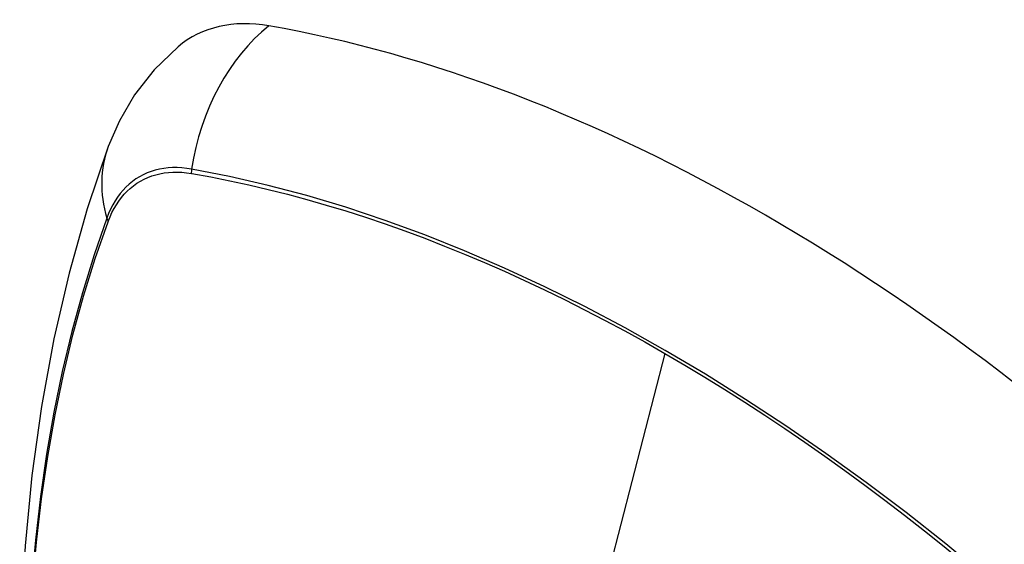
# Model space of a CAD drawing. Header units: inches. Extents: x 326.8 to 385.5, y 125.1 to 182.
# Tile 9 of 45: x 351.65 to 352.251, y 160.847 to 161.168. Entities that reach past the tile are written whole.
import ezdxf

# ---------------------------------------------------------------- set-up
doc = ezdxf.new("R2010")
doc.units = ezdxf.units.IN
doc.header["$MEASUREMENT"] = 0
doc.layers.add('Visible Edges(ANSI)', color=7, linetype='Continuous', lineweight=25)
doc.layers.add('Visible Tangent Edges(ANSI)', color=7, linetype='Continuous', lineweight=25)

msp = doc.modelspace()

# ---------------------------------------------------------------- linework, layer by layer
at = {"layer": 'Visible Edges(ANSI)', "flags": 128}
for points in [[(351.74693, 161.15123), (351.73231, 161.13716), (351.72037, 161.12186), (351.71111, 161.10607), (351.70429, 161.09034)], [(351.70429, 161.09034), (351.69145, 161.05229), (351.68039, 161.0131), (351.67109, 160.97287), (351.66353, 160.93165), (351.65769, 160.88951), (351.65354, 160.84651), (351.65107, 160.80272), (351.65025, 160.75819), (351.65106, 160.71299), (351.65349, 160.66719), (351.65751, 160.62083), (351.66311, 160.574), (351.67025, 160.52675), (351.67894, 160.47915), (351.68913, 160.43127), (351.7008, 160.38318)]]:
    msp.add_lwpolyline(points, dxfattribs=at)
at = {"layer": 'Visible Edges(ANSI)'}
for centre, major_axis, start_param, end_param in [((351.84381, 161.0036), (-0.08858, 0.15343), 5.834048, 6.381985), ((352.10561, 159.98761), (-0.64961, 1.12515), 5.161526, 5.834048)]:
    msp.add_ellipse(centre, major_axis=major_axis, ratio=0.57735, start_param=start_param, end_param=end_param, dxfattribs=at)
at = {"layer": 'Visible Tangent Edges(ANSI)'}
for p, q in [((351.75506, 161.07393), (351.75539, 161.07388)), ((351.70421, 161.04432), (351.70432, 161.04464)), ((352.04415, 160.96403), (351.99626, 160.77836))]:
    msp.add_line(p, q, dxfattribs=at)
at = {"layer": 'Visible Tangent Edges(ANSI)', "flags": 128}
for points in [[(351.75521, 161.0765), (351.75225, 161.07696), (351.74933, 161.07727), (351.74647, 161.07743), (351.74365, 161.07743), (351.74088, 161.07728), (351.73818, 161.07697), (351.73554, 161.07651), (351.73296, 161.07589), (351.73045, 161.07512), (351.72802, 161.0742), (351.72567, 161.07314), (351.72339, 161.07192), (351.7212, 161.07056), (351.7191, 161.06905), (351.71708, 161.0674), (351.71516, 161.06561), (351.71334, 161.06368), (351.71161, 161.06162), (351.70998, 161.05943), (351.70846, 161.05711), (351.70704, 161.05466), (351.70572, 161.05209), (351.70452, 161.0494), (351.70342, 161.0466)], [(352.26385, 160.80734), (352.23989, 160.82784), (352.21575, 160.84767), (352.19147, 160.8668), (352.16708, 160.88521), (352.1426, 160.90289), (352.11807, 160.9198), (352.09351, 160.93594), (352.06897, 160.95128), (352.04444, 160.96582), (352.01991, 160.97958), (351.99538, 160.99256), (351.97086, 161.00474), (351.94637, 161.01612), (351.92196, 161.02667), (351.89764, 161.03638), (351.87344, 161.04524), (351.8494, 161.05323), (351.82553, 161.06036), (351.80188, 161.06661), (351.77844, 161.07199), (351.75521, 161.0765)], [(351.70432, 161.04464), (351.70542, 161.04735), (351.70661, 161.04995), (351.70791, 161.05244), (351.70932, 161.05481), (351.71082, 161.05706), (351.71242, 161.05919), (351.71412, 161.06119), (351.71591, 161.06306), (351.71779, 161.0648), (351.71976, 161.06641), (351.72182, 161.06788), (351.72397, 161.06921), (351.72619, 161.0704), (351.72849, 161.07144), (351.73087, 161.07235), (351.73331, 161.07311), (351.73583, 161.07373), (351.73841, 161.0742), (351.74105, 161.07452), (351.74375, 161.0747), (351.74651, 161.07473), (351.74931, 161.07461), (351.75216, 161.07434), (351.75506, 161.07393)], [(351.75539, 161.07388), (351.76696, 161.07178), (351.77857, 161.06947), (351.79024, 161.06693), (351.80197, 161.06418), (351.81374, 161.06121), (351.82558, 161.05802), (351.83747, 161.05461), (351.8494, 161.05098), (351.86138, 161.04714), (351.87341, 161.04307), (351.88547, 161.03879), (351.89757, 161.0343), (351.9097, 161.02959), (351.92186, 161.02466), (351.93404, 161.01952), (351.94624, 161.01417), (351.95846, 161.00862), (351.97069, 161.00285), (351.98293, 160.99689), (351.99518, 160.99071), (352.00743, 160.98434), (352.01967, 160.97777), (352.03191, 160.971), (352.04415, 160.96403)], [(351.70342, 161.0466), (351.69566, 161.02416), (351.68854, 161.00106), (351.68207, 160.97732), (351.67626, 160.95297), (351.67113, 160.92803), (351.66667, 160.90254), (351.6629, 160.87652), (351.65981, 160.85001), (351.65742, 160.82303), (351.65571, 160.79564), (351.6547, 160.76786), (351.65437, 160.73969), (351.65473, 160.71114), (351.65577, 160.68221), (351.6575, 160.65292), (351.65992, 160.6233), (351.66301, 160.5934), (351.66678, 160.56323), (351.67122, 160.53282), (351.67634, 160.50217), (351.68212, 160.47132), (351.68856, 160.44028)], [(351.68932, 160.4399), (351.68286, 160.47087), (351.67706, 160.50166), (351.67192, 160.53226), (351.66746, 160.56261), (351.66368, 160.59272), (351.66057, 160.62257), (351.65815, 160.65213), (351.65641, 160.68136), (351.65536, 160.71023), (351.655, 160.73872), (351.65533, 160.76681), (351.65635, 160.79451), (351.65806, 160.82182), (351.66047, 160.84869), (351.66357, 160.8751), (351.66735, 160.90101), (351.67183, 160.92639), (351.67698, 160.95121), (351.6828, 160.97543), (351.68929, 160.99905), (351.69643, 161.02201), (351.70421, 161.04432)], [(352.04415, 160.96403), (352.05638, 160.95688), (352.0686, 160.94952), (352.08083, 160.94196), (352.09306, 160.93421), (352.1053, 160.92625), (352.11753, 160.91809), (352.12975, 160.90974), (352.14196, 160.90119), (352.15416, 160.89245), (352.16633, 160.88353), (352.17849, 160.87442), (352.19062, 160.86512), (352.20272, 160.85565), (352.21479, 160.846), (352.22682, 160.83618), (352.23881, 160.82618), (352.25075, 160.81602), (352.26265, 160.80569)]]:
    msp.add_lwpolyline(points, dxfattribs=at)
at = {"layer": 'Visible Tangent Edges(ANSI)'}
for centre, major_axis, ratio, start_param, end_param in [((351.84131, 161.06476), (-0.02022, -0.11637), 0.735518, 3.83087, 4.73923), ((351.81518, 161.04967), (-0.11089, 0.04067), 0.735518, 0, 0.496286), ((351.76238, 161.07552), (-0.00176, -0.00968), 0.735414, 4.744852, 5.008559), ((351.71274, 161.04686), (0.00925, -0.00336), 0.732421, 3.635219, 3.898926)]:
    msp.add_ellipse(centre, major_axis=major_axis, ratio=ratio, start_param=start_param, end_param=end_param, dxfattribs=at)

doc.saveas('drawing.dxf')
